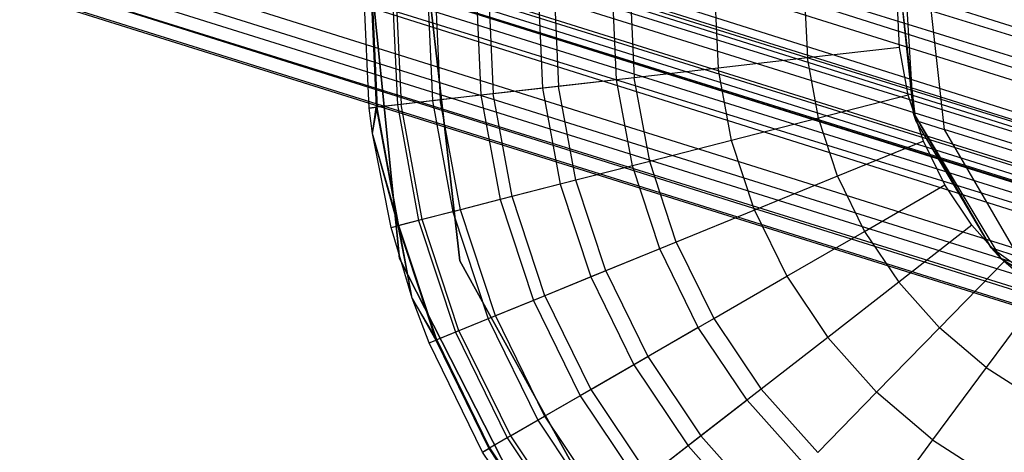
# Model space of a CAD drawing. Extents: x -38.3 to -0.1, y -39.1 to 0.
# Tile 157 of 256: x -31.266 to -30.721, y -16.208 to -15.969. Entities that reach past the tile are written whole.
import ezdxf

# ---------------------------------------------------------------- set-up
doc = ezdxf.new("R2010")
doc.units = 0
doc.header["$MEASUREMENT"] = 0
doc.layers.get('0').update_dxf_attribs({"color": 13, "linetype": 'CONTINUOUS'})

# ---------------------------------------------------------------- blocks, each defined once
blk = doc.blocks.new('ORTO_XII_A_STL')
at = {"color": 0}
for p, q in [((1.70275, 25.44966, 0.85302), (18.051, 20.28142, 0.87341)), ((1.70275, 25.44966, 0.85302), (18.051, 20.28142, 0.87341)), ((1.69853, 25.43617, 0.79568), (18.04098, 20.2494, 0.82481)), ((1.69853, 25.43617, 0.79568), (18.04098, 20.2494, 0.82481)), ((1.68921, 25.40643, 1.10021), (18.051, 20.28142, 1.10021)), ((1.68921, 25.40643, 1.10021), (18.051, 20.28142, 1.10021)), ((1.68921, 25.40643, 1.10021), (18.06944, 20.34026, 1.1236)), ((1.68921, 25.40643, 1.10021), (18.06944, 20.34026, 1.1236)), ((1.68921, 25.40643, 0.87341), (18.051, 20.28142, 0.87341)), ((1.68921, 25.40643, 0.87341), (18.051, 20.28142, 0.87341)), ((1.68921, 25.40643, 0.87341), (18.03793, 20.23968, 0.92277)), ((1.68921, 25.40643, 0.87341), (18.03793, 20.23968, 0.92277)), ((1.68526, 25.39383, 1.16111), (18.06731, 20.33347, 1.18223)), ((1.68526, 25.39383, 1.16111), (18.06731, 20.33347, 1.18223)), ((1.68526, 25.39383, 1.16111), (18.04098, 20.2494, 1.14882)), ((1.68526, 25.39383, 1.16111), (18.04098, 20.2494, 1.14882)), ((1.6853, 25.39393, 0.88367), (18.03793, 20.23968, 0.92277)), ((1.6853, 25.39393, 0.88367), (18.03793, 20.23968, 0.92277)), ((1.67871, 25.37291, 1.06509), (18.051, 20.28142, 1.10021)), ((1.67871, 25.37291, 1.06509), (18.051, 20.28142, 1.10021)), ((1.67918, 25.37441, 0.82481), (18.04098, 20.2494, 0.82481)), ((1.67918, 25.37441, 0.82481), (18.04098, 20.2494, 0.82481)), ((1.67918, 25.37441, 1.14882), (18.04098, 20.2494, 1.14882)), ((1.67918, 25.37441, 1.14882), (18.04098, 20.2494, 1.14882)), ((1.67614, 25.36469, 1.05085), (18.03793, 20.23968, 1.05085)), ((1.67614, 25.36469, 1.05085), (18.03793, 20.23968, 1.05085)), ((1.67614, 25.36469, 1.05085), (18.051, 20.28142, 1.10021)), ((1.67614, 25.36469, 1.05085), (18.051, 20.28142, 1.10021)), ((1.67614, 25.36469, 0.92277), (18.03793, 20.23968, 0.92277)), ((1.67614, 25.36469, 0.92277), (18.03793, 20.23968, 0.92277)), ((1.67614, 25.36469, 0.92277), (18.03321, 20.22462, 0.98681)), ((1.67614, 25.36469, 0.92277), (18.03321, 20.22462, 0.98681)), ((1.67359, 25.35656, 0.83947), (18.0223, 20.18978, 0.89533)), ((1.67359, 25.35656, 0.83947), (18.0223, 20.18978, 0.89533)), ((1.67359, 25.35656, 0.83947), (18.04098, 20.2494, 0.82481)), ((1.67359, 25.35656, 0.83947), (18.04098, 20.2494, 0.82481)), ((1.6741, 25.35818, 0.93795), (18.03321, 20.22462, 0.98681)), ((1.6741, 25.35818, 0.93795), (18.03321, 20.22462, 0.98681)), ((1.67172, 25.35059, 1.00342), (18.03793, 20.23968, 1.05085)), ((1.67172, 25.35059, 1.00342), (18.03793, 20.23968, 1.05085)), ((18.03321, 20.22462, 0.98681), (1.67142, 25.34963, 0.98681)), ((1.67142, 25.34963, 0.98681), (18.03793, 20.23968, 1.05085)), ((1.67142, 25.34963, 0.98681), (18.03793, 20.23968, 1.05085)), ((18.03321, 20.22462, 0.98681), (1.67142, 25.34963, 0.98681)), ((1.66418, 25.32653, 1.09863), (18.04098, 20.2494, 1.14882)), ((1.66418, 25.32653, 1.09863), (18.04098, 20.2494, 1.14882)), ((1.66418, 25.32653, 1.09863), (18.0223, 20.18978, 1.07829)), ((1.66418, 25.32653, 1.09863), (18.0223, 20.18978, 1.07829)), ((1.66051, 25.31479, 0.89533), (18.0223, 20.18978, 0.89533)), ((1.66051, 25.31479, 0.89533), (18.0223, 20.18978, 0.89533)), ((1.66051, 25.31479, 1.07829), (18.0223, 20.18978, 1.07829)), ((1.66051, 25.31479, 1.07829), (18.0223, 20.18978, 1.07829)), ((1.65759, 25.30548, 0.91701), (18.0223, 20.18978, 0.89533)), ((18.01556, 20.16826, 0.98681), (1.65759, 25.30548, 0.91701)), ((1.65759, 25.30548, 0.91701), (18.0223, 20.18978, 0.89533)), ((18.01556, 20.16826, 0.98681), (1.65759, 25.30548, 0.91701)), ((1.65377, 25.29327, 0.98681), (18.01556, 20.16826, 0.98681)), ((1.65377, 25.29327, 0.98681), (18.01556, 20.16826, 0.98681)), ((1.6542, 25.29464, 1.01054), (18.0223, 20.18978, 1.07829)), ((1.6542, 25.29464, 1.01054), (18.0223, 20.18978, 1.07829)), ((1.6542, 25.29464, 1.01054), (18.01556, 20.16826, 0.98681)), ((1.6542, 25.29464, 1.01054), (18.01556, 20.16826, 0.98681)), ((7.53354, 23.37091, 14.66398), (7.51518, 23.55083, 14.66398)), ((7.51518, 23.55083, 4.03405), (7.53354, 23.37091, 4.03405)), ((7.53354, 23.37091, 14.66398), (7.51518, 23.55083, 14.66398)), ((7.51518, 23.55083, 4.03405), (7.53354, 23.37091, 4.03405)), ((7.56687, 23.36964, 14.66398), (7.54657, 23.54822, 14.66398)), ((7.54657, 23.54822, 4.03405), (7.56687, 23.36964, 4.03405)), ((7.54657, 23.54822, 4.03405), (7.56687, 23.36964, 4.03405)), ((7.54657, 23.54822, 4.2309), (7.56687, 23.36964, 4.2309)), ((7.54657, 23.54822, 4.2309), (7.56687, 23.36964, 4.2309)), ((7.56687, 23.36964, 14.66398), (7.54657, 23.54822, 14.66398)), ((7.56687, 23.36964, 14.58524), (7.54657, 23.54822, 14.58524)), ((7.56687, 23.36964, 14.58524), (7.54657, 23.54822, 14.58524)), ((7.81203, 23.54574, 4.60048), (7.81758, 23.45168, 4.60048)), ((7.81203, 23.54574, 4.60048), (7.81758, 23.45168, 4.60048)), ((7.81905, 23.44716, 2.85689), (7.80963, 23.52846, 2.85689)), ((7.80963, 23.52846, 2.85689), (7.81758, 23.45168, 4.60048)), ((7.80963, 23.52846, 2.85689), (7.81758, 23.45168, 4.60048)), ((7.81905, 23.44716, 2.85689), (7.80963, 23.52846, 2.85689)), ((7.51666, 23.45407, 15.11261), (7.51361, 23.52117, 15.11261)), ((7.51666, 23.45407, 16.69154), (7.51361, 23.52117, 16.69154)), ((7.51666, 23.45407, 15.11261), (7.51361, 23.52117, 15.11261)), ((7.51666, 23.45407, 16.69154), (7.51361, 23.52117, 16.69154)), ((7.51755, 23.52108, 15.03336), (7.52058, 23.45452, 15.03336)), ((7.51755, 23.52108, 15.03336), (7.52058, 23.45452, 15.03336)), ((7.51809, 23.52107, 16.74281), (7.52112, 23.45458, 16.74281)), ((7.51809, 23.52107, 16.74281), (7.52112, 23.45458, 16.74281)), ((7.52932, 23.52081, 14.95488), (7.53228, 23.45586, 14.95488)), ((7.52932, 23.52081, 14.95488), (7.53228, 23.45586, 14.95488)), ((7.53141, 23.52076, 16.79252), (7.53436, 23.45609, 16.79252)), ((7.53141, 23.52076, 16.79252), (7.53436, 23.45609, 16.79252)), ((7.54882, 23.52037, 14.87795), (7.55166, 23.45807, 14.87795)), ((7.54882, 23.52037, 14.87795), (7.55166, 23.45807, 14.87795)), ((7.55316, 23.52027, 16.83917), (7.55597, 23.45856, 16.83917)), ((7.55316, 23.52027, 16.83917), (7.55597, 23.45856, 16.83917)), ((7.82577, 23.52341, 2.642), (7.83479, 23.44222, 2.64721)), ((7.82577, 23.52341, 2.642), (7.83479, 23.44222, 2.64721)), ((7.57585, 23.51975, 14.80334), (7.57852, 23.46114, 14.80334)), ((7.57585, 23.51975, 14.80334), (7.57852, 23.46114, 14.80334)), ((7.58267, 23.5196, 16.88133), (7.5853, 23.46192, 16.88133)), ((7.58267, 23.5196, 16.88133), (7.5853, 23.46192, 16.88133)), ((7.61015, 23.51897, 14.73178), (7.6126, 23.46504, 14.73178)), ((7.61015, 23.51897, 14.73178), (7.6126, 23.46504, 14.73178)), ((7.61906, 23.51877, 16.91773), (7.62146, 23.46605, 16.91773)), ((7.61906, 23.51877, 16.91773), (7.62146, 23.46605, 16.91773)), ((7.65357, 23.46972, 14.66398), (7.65137, 23.51803, 14.66398)), ((7.65357, 23.46972, 14.66398), (7.65137, 23.51803, 14.66398)), ((7.66121, 23.51781, 16.94725), (7.66335, 23.47084, 16.94725)), ((7.66121, 23.51781, 16.94725), (7.66335, 23.47084, 16.94725)), ((7.70784, 23.51675, 16.969), (7.70969, 23.47614, 16.969)), ((7.70784, 23.51675, 16.969), (7.70969, 23.47614, 16.969)), ((7.75755, 23.51562, 16.98232), (7.75909, 23.48178, 16.98232)), ((7.75755, 23.51562, 16.98232), (7.75909, 23.48178, 16.98232)), ((7.81003, 23.48761, 16.98681), (7.80881, 23.51445, 16.98681)), ((7.81003, 23.48761, 16.98681), (7.80881, 23.51445, 16.98681)), ((7.81003, 23.48761, 16.98681), (7.75909, 23.48178, 16.98232)), ((7.81003, 23.48761, 16.98681), (7.75909, 23.48178, 16.98232)), ((7.8149, 23.46119, 16.98681), (7.81003, 23.48761, 16.98681)), ((7.8149, 23.46119, 16.98681), (7.81003, 23.48761, 16.98681)), ((7.75909, 23.48178, 16.98232), (7.70969, 23.47614, 16.969)), ((7.75909, 23.48178, 16.98232), (7.70969, 23.47614, 16.969)), ((7.76522, 23.44848, 16.98232), (7.75909, 23.48178, 16.98232)), ((7.76522, 23.44848, 16.98232), (7.75909, 23.48178, 16.98232)), ((7.66335, 23.47084, 16.94725), (7.62146, 23.46605, 16.91773)), ((7.66335, 23.47084, 16.94725), (7.62146, 23.46605, 16.91773)), ((7.70969, 23.47614, 16.969), (7.66335, 23.47084, 16.94725)), ((7.70969, 23.47614, 16.969), (7.66335, 23.47084, 16.94725)), ((7.67186, 23.4246, 16.94725), (7.66335, 23.47084, 16.94725)), ((7.67186, 23.4246, 16.94725), (7.66335, 23.47084, 16.94725)), ((7.71706, 23.43616, 16.969), (7.70969, 23.47614, 16.969)), ((7.71706, 23.43616, 16.969), (7.70969, 23.47614, 16.969)), ((7.62146, 23.46605, 16.91773), (7.5853, 23.46192, 16.88133)), ((7.62146, 23.46605, 16.91773), (7.5853, 23.46192, 16.88133)), ((7.65357, 23.46972, 14.66398), (7.6126, 23.46504, 14.73178)), ((7.65357, 23.46972, 14.66398), (7.6126, 23.46504, 14.73178)), ((7.63102, 23.41415, 16.91773), (7.62146, 23.46605, 16.91773)), ((7.63102, 23.41415, 16.91773), (7.62146, 23.46605, 16.91773)), ((7.66233, 23.42216, 14.66398), (7.65357, 23.46972, 14.66398)), ((7.66233, 23.42216, 14.66398), (7.65357, 23.46972, 14.66398)), ((7.57852, 23.46114, 14.80334), (7.55166, 23.45807, 14.87795)), ((7.57852, 23.46114, 14.80334), (7.55166, 23.45807, 14.87795)), ((7.5853, 23.46192, 16.88133), (7.55597, 23.45856, 16.83917)), ((7.5853, 23.46192, 16.88133), (7.55597, 23.45856, 16.83917)), ((7.6126, 23.46504, 14.73178), (7.57852, 23.46114, 14.80334)), ((7.6126, 23.46504, 14.73178), (7.57852, 23.46114, 14.80334)), ((7.57852, 23.46114, 14.80334), (7.58915, 23.40344, 14.80334)), ((7.57852, 23.46114, 14.80334), (7.58915, 23.40344, 14.80334)), ((7.59576, 23.40513, 16.88133), (7.5853, 23.46192, 16.88133)), ((7.59576, 23.40513, 16.88133), (7.5853, 23.46192, 16.88133)), ((7.6126, 23.46504, 14.73178), (7.62238, 23.41194, 14.73178)), ((7.6126, 23.46504, 14.73178), (7.62238, 23.41194, 14.73178)), ((7.8149, 23.46119, 16.98681), (7.76522, 23.44848, 16.98232)), ((7.8149, 23.46119, 16.98681), (7.76522, 23.44848, 16.98232)), ((7.82331, 23.43567, 16.98681), (7.8149, 23.46119, 16.98681)), ((7.82331, 23.43567, 16.98681), (7.8149, 23.46119, 16.98681)), ((7.52112, 23.45458, 16.74281), (7.51666, 23.45407, 16.69154)), ((7.52112, 23.45458, 16.74281), (7.51666, 23.45407, 16.69154)), ((7.51666, 23.45407, 15.11261), (7.52058, 23.45452, 15.03336)), ((7.51666, 23.45407, 15.11261), (7.52058, 23.45452, 15.03336)), ((7.51849, 23.43993, 16.69154), (7.52112, 23.45458, 16.74281)), ((7.51849, 23.43993, 16.69154), (7.52112, 23.45458, 16.74281)), ((7.51849, 23.43993, 15.11261), (7.52058, 23.45452, 15.03336)), ((7.51849, 23.43993, 15.11261), (7.52058, 23.45452, 15.03336)), ((7.53228, 23.45586, 14.95488), (7.52058, 23.45452, 15.03336)), ((7.53228, 23.45586, 14.95488), (7.52058, 23.45452, 15.03336)), ((7.52058, 23.45452, 15.03336), (7.53265, 23.38899, 15.03336)), ((7.52058, 23.45452, 15.03336), (7.53265, 23.38899, 15.03336)), ((7.53436, 23.45609, 16.79252), (7.52112, 23.45458, 16.74281)), ((7.53436, 23.45609, 16.79252), (7.52112, 23.45458, 16.74281)), ((7.53318, 23.38913, 16.74281), (7.52112, 23.45458, 16.74281)), ((7.53318, 23.38913, 16.74281), (7.52112, 23.45458, 16.74281)), ((7.55166, 23.45807, 14.87795), (7.53228, 23.45586, 14.95488)), ((7.55166, 23.45807, 14.87795), (7.53228, 23.45586, 14.95488)), ((7.53228, 23.45586, 14.95488), (7.54406, 23.39191, 14.95488)), ((7.53228, 23.45586, 14.95488), (7.54406, 23.39191, 14.95488)), ((7.55597, 23.45856, 16.83917), (7.53436, 23.45609, 16.79252)), ((7.55597, 23.45856, 16.83917), (7.53436, 23.45609, 16.79252)), ((7.54608, 23.39243, 16.79252), (7.53436, 23.45609, 16.79252)), ((7.54608, 23.39243, 16.79252), (7.53436, 23.45609, 16.79252)), ((7.55166, 23.45807, 14.87795), (7.56296, 23.39674, 14.87795)), ((7.55166, 23.45807, 14.87795), (7.56296, 23.39674, 14.87795)), ((7.56716, 23.39782, 16.83917), (7.55597, 23.45856, 16.83917)), ((7.56716, 23.39782, 16.83917), (7.55597, 23.45856, 16.83917)), ((7.51849, 23.43993, 15.11261), (7.51666, 23.45407, 15.11261)), ((7.51849, 23.43993, 16.69154), (7.51666, 23.45407, 16.69154)), ((7.51666, 23.45407, 16.69154), (7.51666, 23.45407, 15.11261)), ((7.51849, 23.43993, 15.11261), (7.51666, 23.45407, 15.11261)), ((7.51666, 23.45407, 16.69154), (7.51666, 23.45407, 15.11261)), ((7.51849, 23.43993, 16.69154), (7.51666, 23.45407, 16.69154)), ((7.81758, 23.45168, 4.60048), (7.86621, 23.37098, 4.60048)), ((7.81758, 23.45168, 4.60048), (7.86072, 23.3767, 2.85689)), ((7.81758, 23.45168, 4.60048), (7.86621, 23.37098, 4.60048)), ((7.81905, 23.44716, 2.85689), (7.81758, 23.45168, 4.60048)), ((7.81905, 23.44716, 2.85689), (7.81758, 23.45168, 4.60048)), ((7.81758, 23.45168, 4.60048), (7.86072, 23.3767, 2.85689)), ((7.76522, 23.44848, 16.98232), (7.71706, 23.43616, 16.969)), ((7.76522, 23.44848, 16.98232), (7.71706, 23.43616, 16.969)), ((7.77583, 23.41632, 16.98232), (7.76522, 23.44848, 16.98232)), ((7.77583, 23.41632, 16.98232), (7.76522, 23.44848, 16.98232)), ((7.86072, 23.3767, 2.85689), (7.81905, 23.44716, 2.85689)), ((7.81905, 23.44716, 2.85689), (7.83479, 23.44222, 2.64721)), ((7.81905, 23.44716, 2.85689), (7.83479, 23.44222, 2.64721)), ((7.86072, 23.3767, 2.85689), (7.81905, 23.44716, 2.85689)), ((7.53265, 23.38899, 15.03336), (7.51849, 23.43993, 15.11261)), ((7.52883, 23.38801, 15.11261), (7.51849, 23.43993, 15.11261)), ((7.53265, 23.38899, 15.03336), (7.51849, 23.43993, 15.11261)), ((7.52883, 23.38801, 16.69154), (7.51849, 23.43993, 16.69154)), ((7.51849, 23.43993, 16.69154), (7.51849, 23.43993, 15.11261)), ((7.52883, 23.38801, 15.11261), (7.51849, 23.43993, 15.11261)), ((7.51849, 23.43993, 16.69154), (7.51849, 23.43993, 15.11261)), ((7.52883, 23.38801, 16.69154), (7.51849, 23.43993, 16.69154)), ((7.53318, 23.38913, 16.74281), (7.51849, 23.43993, 16.69154)), ((7.53318, 23.38913, 16.74281), (7.51849, 23.43993, 16.69154)), ((7.83479, 23.44222, 2.64721), (7.87576, 23.372, 2.65673)), ((7.88165, 23.42754, 2.4427), (7.83479, 23.44222, 2.64721)), ((7.88165, 23.42754, 2.4427), (7.83479, 23.44222, 2.64721)), ((7.83479, 23.44222, 2.64721), (7.87576, 23.372, 2.65673)), ((7.71706, 23.43616, 16.969), (7.67186, 23.4246, 16.94725)), ((7.71706, 23.43616, 16.969), (7.67186, 23.4246, 16.94725)), ((7.72979, 23.39756, 16.969), (7.71706, 23.43616, 16.969)), ((7.72979, 23.39756, 16.969), (7.71706, 23.43616, 16.969)), ((7.82331, 23.43567, 16.98681), (7.77583, 23.41632, 16.98232)), ((7.82331, 23.43567, 16.98681), (7.77583, 23.41632, 16.98232)), ((7.83513, 23.41154, 16.98681), (7.82331, 23.43567, 16.98681)), ((7.83513, 23.41154, 16.98681), (7.82331, 23.43567, 16.98681)), ((7.66233, 23.42216, 14.66398), (7.62238, 23.41194, 14.73178)), ((7.66233, 23.42216, 14.66398), (7.62238, 23.41194, 14.73178)), ((7.67186, 23.4246, 16.94725), (7.63102, 23.41415, 16.91773)), ((7.67186, 23.4246, 16.94725), (7.63102, 23.41415, 16.91773)), ((7.67748, 23.37624, 14.66398), (7.66233, 23.42216, 14.66398)), ((7.67748, 23.37624, 14.66398), (7.66233, 23.42216, 14.66398)), ((7.6866, 23.37995, 16.94725), (7.67186, 23.4246, 16.94725)), ((7.6866, 23.37995, 16.94725), (7.67186, 23.4246, 16.94725)), ((7.77583, 23.41632, 16.98232), (7.72979, 23.39756, 16.969)), ((7.77583, 23.41632, 16.98232), (7.72979, 23.39756, 16.969)), ((7.77583, 23.41632, 16.98232), (7.79072, 23.3859, 16.98232)), ((7.77583, 23.41632, 16.98232), (7.79072, 23.3859, 16.98232)), ((7.62238, 23.41194, 14.73178), (7.58915, 23.40344, 14.80334)), ((7.62238, 23.41194, 14.73178), (7.58915, 23.40344, 14.80334)), ((7.63102, 23.41415, 16.91773), (7.59576, 23.40513, 16.88133)), ((7.63102, 23.41415, 16.91773), (7.59576, 23.40513, 16.88133)), ((7.62238, 23.41194, 14.73178), (7.6393, 23.36068, 14.73178)), ((7.62238, 23.41194, 14.73178), (7.6393, 23.36068, 14.73178)), ((7.64755, 23.36404, 16.91773), (7.63102, 23.41415, 16.91773)), ((7.64755, 23.36404, 16.91773), (7.63102, 23.41415, 16.91773)), ((7.79072, 23.3859, 16.98232), (7.83513, 23.41154, 16.98681)), ((7.79072, 23.3859, 16.98232), (7.83513, 23.41154, 16.98681)), ((7.85012, 23.38924, 16.98681), (7.83513, 23.41154, 16.98681)), ((7.85012, 23.38924, 16.98681), (7.83513, 23.41154, 16.98681)), ((7.58915, 23.40344, 14.80334), (7.56296, 23.39674, 14.87795)), ((7.58915, 23.40344, 14.80334), (7.56296, 23.39674, 14.87795)), ((7.59576, 23.40513, 16.88133), (7.56716, 23.39782, 16.83917)), ((7.59576, 23.40513, 16.88133), (7.56716, 23.39782, 16.83917)), ((7.58915, 23.40344, 14.80334), (7.60753, 23.34773, 14.80334)), ((7.58915, 23.40344, 14.80334), (7.60753, 23.34773, 14.80334)), ((7.61385, 23.3503, 16.88133), (7.59576, 23.40513, 16.88133)), ((7.61385, 23.3503, 16.88133), (7.59576, 23.40513, 16.88133)), ((7.56296, 23.39674, 14.87795), (7.54406, 23.39191, 14.95488)), ((7.56296, 23.39674, 14.87795), (7.54406, 23.39191, 14.95488)), ((7.56716, 23.39782, 16.83917), (7.54608, 23.39243, 16.79252)), ((7.56716, 23.39782, 16.83917), (7.54608, 23.39243, 16.79252)), ((7.56296, 23.39674, 14.87795), (7.5825, 23.33752, 14.87795)), ((7.56296, 23.39674, 14.87795), (7.5825, 23.33752, 14.87795)), ((7.58651, 23.33916, 16.83917), (7.56716, 23.39782, 16.83917)), ((7.58651, 23.33916, 16.83917), (7.56716, 23.39782, 16.83917)), ((7.72979, 23.39756, 16.969), (7.6866, 23.37995, 16.94725)), ((7.72979, 23.39756, 16.969), (7.6866, 23.37995, 16.94725)), ((7.72979, 23.39756, 16.969), (7.74767, 23.36105, 16.969)), ((7.72979, 23.39756, 16.969), (7.74767, 23.36105, 16.969)), ((7.52883, 23.38801, 16.69154), (7.53318, 23.38913, 16.74281)), ((7.52883, 23.38801, 16.69154), (7.53318, 23.38913, 16.74281)), ((7.54406, 23.39191, 14.95488), (7.53265, 23.38899, 15.03336)), ((7.54406, 23.39191, 14.95488), (7.53265, 23.38899, 15.03336)), ((7.54608, 23.39243, 16.79252), (7.53318, 23.38913, 16.74281)), ((7.54608, 23.39243, 16.79252), (7.53318, 23.38913, 16.74281)), ((7.54055, 23.34901, 16.69154), (7.53318, 23.38913, 16.74281)), ((7.54055, 23.34901, 16.69154), (7.53318, 23.38913, 16.74281)), ((7.55403, 23.32592, 16.74281), (7.53318, 23.38913, 16.74281)), ((7.55403, 23.32592, 16.74281), (7.53318, 23.38913, 16.74281)), ((7.54406, 23.39191, 14.95488), (7.56443, 23.33016, 14.95488)), ((7.54406, 23.39191, 14.95488), (7.56443, 23.33016, 14.95488)), ((7.56637, 23.33095, 16.79252), (7.54608, 23.39243, 16.79252)), ((7.56637, 23.33095, 16.79252), (7.54608, 23.39243, 16.79252)), ((7.85012, 23.38924, 16.98681), (7.80962, 23.3578, 16.98232)), ((7.85012, 23.38924, 16.98681), (7.80962, 23.3578, 16.98232)), ((7.86801, 23.3692, 16.98681), (7.85012, 23.38924, 16.98681)), ((7.86801, 23.3692, 16.98681), (7.85012, 23.38924, 16.98681)), ((7.52883, 23.38801, 15.11261), (7.53265, 23.38899, 15.03336)), ((7.52883, 23.38801, 15.11261), (7.53265, 23.38899, 15.03336)), ((7.54055, 23.34901, 15.11261), (7.52883, 23.38801, 15.11261)), ((7.54055, 23.34901, 16.69154), (7.52883, 23.38801, 16.69154)), ((7.52883, 23.38801, 16.69154), (7.52883, 23.38801, 15.11261)), ((7.54055, 23.34901, 15.11261), (7.52883, 23.38801, 15.11261)), ((7.52883, 23.38801, 16.69154), (7.52883, 23.38801, 15.11261)), ((7.54055, 23.34901, 16.69154), (7.52883, 23.38801, 16.69154)), ((7.54055, 23.34901, 15.11261), (7.53265, 23.38899, 15.03336)), ((7.53265, 23.38899, 15.03336), (7.55352, 23.32572, 15.03336)), ((7.54055, 23.34901, 15.11261), (7.53265, 23.38899, 15.03336)), ((7.53265, 23.38899, 15.03336), (7.55352, 23.32572, 15.03336)), ((7.74767, 23.36105, 16.969), (7.79072, 23.3859, 16.98232)), ((7.74767, 23.36105, 16.969), (7.79072, 23.3859, 16.98232)), ((7.79072, 23.3859, 16.98232), (7.80962, 23.3578, 16.98232)), ((7.79072, 23.3859, 16.98232), (7.80962, 23.3578, 16.98232)), ((7.6866, 23.37995, 16.94725), (7.64755, 23.36404, 16.91773)), ((7.6866, 23.37995, 16.94725), (7.64755, 23.36404, 16.91773)), ((7.6866, 23.37995, 16.94725), (7.70727, 23.33772, 16.94725)), ((7.6866, 23.37995, 16.94725), (7.70727, 23.33772, 16.94725)), ((7.67748, 23.37624, 14.66398), (7.6393, 23.36068, 14.73178)), ((7.67748, 23.37624, 14.66398), (7.6393, 23.36068, 14.73178)), ((7.69875, 23.3328, 14.66398), (7.67748, 23.37624, 14.66398)), ((7.69875, 23.3328, 14.66398), (7.67748, 23.37624, 14.66398)), ((7.92745, 23.32929, 2.85689), (7.86072, 23.3767, 2.85689)), ((7.86072, 23.3767, 2.85689), (7.87576, 23.372, 2.65673)), ((7.86072, 23.3767, 2.85689), (7.87576, 23.372, 2.65673)), ((7.86072, 23.3767, 2.85689), (7.86621, 23.37098, 4.60048)), ((7.86072, 23.3767, 2.85689), (7.86621, 23.37098, 4.60048)), ((7.92745, 23.32929, 2.85689), (7.86072, 23.3767, 2.85689)), ((7.61565, 23.20977, 14.66398), (7.53354, 23.37091, 14.66398)), ((7.53354, 23.37091, 14.66398), (7.53354, 23.37091, 4.03405)), ((7.53354, 23.37091, 4.03405), (7.61565, 23.20977, 4.03405)), ((7.53354, 23.37091, 14.66398), (7.53354, 23.37091, 4.03405)), ((7.61565, 23.20977, 14.66398), (7.53354, 23.37091, 14.66398)), ((7.53354, 23.37091, 4.03405), (7.61565, 23.20977, 4.03405)), ((7.65397, 23.21242, 14.66398), (7.56687, 23.36964, 14.66398)), ((7.56687, 23.36964, 4.03405), (7.65397, 23.21242, 4.03405)), ((7.56687, 23.36964, 4.03405), (7.65397, 23.21242, 4.03405)), ((7.56687, 23.36964, 4.03405), (7.56687, 23.36964, 4.2309)), ((7.56687, 23.36964, 4.2309), (7.65397, 23.21242, 4.2309)), ((7.56687, 23.36964, 4.03405), (7.56687, 23.36964, 4.2309)), ((7.56687, 23.36964, 4.2309), (7.65397, 23.21242, 4.2309)), ((7.56687, 23.36964, 14.66398), (7.56687, 23.36964, 14.58524)), ((7.56687, 23.36964, 14.66398), (7.56687, 23.36964, 14.58524)), ((7.65397, 23.21242, 14.66398), (7.56687, 23.36964, 14.66398)), ((7.65397, 23.21242, 14.58524), (7.56687, 23.36964, 14.58524)), ((7.65397, 23.21242, 14.58524), (7.56687, 23.36964, 14.58524)), ((7.86801, 23.3692, 16.98681), (7.83216, 23.33253, 16.98232)), ((7.86801, 23.3692, 16.98681), (7.83216, 23.33253, 16.98232)), ((7.86621, 23.37098, 4.60048), (7.94677, 23.32212, 4.60048)), ((7.92745, 23.32929, 2.85689), (7.86621, 23.37098, 4.60048)), ((7.92745, 23.32929, 2.85689), (7.86621, 23.37098, 4.60048)), ((7.86621, 23.37098, 4.60048), (7.94677, 23.32212, 4.60048)), ((7.88845, 23.35177, 16.98681), (7.86801, 23.3692, 16.98681)), ((7.88845, 23.35177, 16.98681), (7.86801, 23.3692, 16.98681)), ((7.64755, 23.36404, 16.91773), (7.61385, 23.3503, 16.88133)), ((7.64755, 23.36404, 16.91773), (7.61385, 23.3503, 16.88133)), ((7.64755, 23.36404, 16.91773), (7.67076, 23.31664, 16.91773)), ((7.64755, 23.36404, 16.91773), (7.67076, 23.31664, 16.91773)), ((7.6393, 23.36068, 14.73178), (7.60753, 23.34773, 14.80334)), ((7.6393, 23.36068, 14.73178), (7.60753, 23.34773, 14.80334)), ((7.6393, 23.36068, 14.73178), (7.66304, 23.31219, 14.73178)), ((7.6393, 23.36068, 14.73178), (7.66304, 23.31219, 14.73178)), ((7.70727, 23.33772, 16.94725), (7.74767, 23.36105, 16.969)), ((7.70727, 23.33772, 16.94725), (7.74767, 23.36105, 16.969)), ((7.74767, 23.36105, 16.969), (7.77035, 23.32731, 16.969)), ((7.74767, 23.36105, 16.969), (7.77035, 23.32731, 16.969)), ((7.80962, 23.3578, 16.98232), (7.77035, 23.32731, 16.969)), ((7.80962, 23.3578, 16.98232), (7.77035, 23.32731, 16.969)), ((7.83216, 23.33253, 16.98232), (7.80962, 23.3578, 16.98232)), ((7.83216, 23.33253, 16.98232), (7.80962, 23.3578, 16.98232)), ((7.88845, 23.35177, 16.98681), (7.85794, 23.31057, 16.98232)), ((7.88845, 23.35177, 16.98681), (7.85794, 23.31057, 16.98232)), ((7.54988, 23.32423, 15.11261), (7.54055, 23.34901, 15.11261)), ((7.54055, 23.34901, 15.11261), (7.55352, 23.32572, 15.03336)), ((7.54055, 23.34901, 15.11261), (7.55352, 23.32572, 15.03336)), ((7.54988, 23.32423, 16.69154), (7.54055, 23.34901, 16.69154)), ((7.54055, 23.34901, 16.69154), (7.54055, 23.34901, 15.11261)), ((7.54988, 23.32423, 15.11261), (7.54055, 23.34901, 15.11261)), ((7.54055, 23.34901, 16.69154), (7.54055, 23.34901, 15.11261)), ((7.54988, 23.32423, 16.69154), (7.54055, 23.34901, 16.69154)), ((7.55403, 23.32592, 16.74281), (7.54055, 23.34901, 16.69154)), ((7.55403, 23.32592, 16.74281), (7.54055, 23.34901, 16.69154)), ((7.60753, 23.34773, 14.80334), (7.5825, 23.33752, 14.87795)), ((7.60753, 23.34773, 14.80334), (7.5825, 23.33752, 14.87795)), ((7.61385, 23.3503, 16.88133), (7.58651, 23.33916, 16.83917)), ((7.61385, 23.3503, 16.88133), (7.58651, 23.33916, 16.83917)), ((7.60753, 23.34773, 14.80334), (7.63333, 23.29504, 14.80334)), ((7.60753, 23.34773, 14.80334), (7.63333, 23.29504, 14.80334)), ((7.61385, 23.3503, 16.88133), (7.63924, 23.29845, 16.88133)), ((7.61385, 23.3503, 16.88133), (7.63924, 23.29845, 16.88133)), ((7.5825, 23.33752, 14.87795), (7.56443, 23.33016, 14.95488)), ((7.5825, 23.33752, 14.87795), (7.56443, 23.33016, 14.95488)), ((7.58651, 23.33916, 16.83917), (7.56637, 23.33095, 16.79252)), ((7.58651, 23.33916, 16.83917), (7.56637, 23.33095, 16.79252)), ((7.5825, 23.33752, 14.87795), (7.60992, 23.28152, 14.87795)), ((7.5825, 23.33752, 14.87795), (7.60992, 23.28152, 14.87795)), ((7.58651, 23.33916, 16.83917), (7.61367, 23.28368, 16.83917)), ((7.58651, 23.33916, 16.83917), (7.61367, 23.28368, 16.83917)), ((7.67076, 23.31664, 16.91773), (7.70727, 23.33772, 16.94725)), ((7.67076, 23.31664, 16.91773), (7.70727, 23.33772, 16.94725)), ((7.70727, 23.33772, 16.94725), (7.7335, 23.2987, 16.94725)), ((7.70727, 23.33772, 16.94725), (7.7335, 23.2987, 16.94725)), ((7.56443, 23.33016, 14.95488), (7.55352, 23.32572, 15.03336)), ((7.56443, 23.33016, 14.95488), (7.55352, 23.32572, 15.03336)), ((7.56637, 23.33095, 16.79252), (7.55403, 23.32592, 16.74281)), ((7.56637, 23.33095, 16.79252), (7.55403, 23.32592, 16.74281)), ((7.56443, 23.33016, 14.95488), (7.59303, 23.27176, 14.95488)), ((7.56443, 23.33016, 14.95488), (7.59303, 23.27176, 14.95488)), ((7.56637, 23.33095, 16.79252), (7.59483, 23.27281, 16.79252)), ((7.56637, 23.33095, 16.79252), (7.59483, 23.27281, 16.79252)), ((7.69875, 23.3328, 14.66398), (7.66304, 23.31219, 14.73178)), ((7.69875, 23.3328, 14.66398), (7.66304, 23.31219, 14.73178)), ((7.72573, 23.29267, 14.66398), (7.69875, 23.3328, 14.66398)), ((7.72573, 23.29267, 14.66398), (7.69875, 23.3328, 14.66398)), ((7.83216, 23.33253, 16.98232), (7.79741, 23.29698, 16.969)), ((7.83216, 23.33253, 16.98232), (7.79741, 23.29698, 16.969)), ((7.85794, 23.31057, 16.98232), (7.83216, 23.33253, 16.98232)), ((7.85794, 23.31057, 16.98232), (7.83216, 23.33253, 16.98232)), ((7.54988, 23.32423, 16.69154), (7.55403, 23.32592, 16.74281)), ((7.54988, 23.32423, 16.69154), (7.55403, 23.32592, 16.74281)), ((7.54988, 23.32423, 15.11261), (7.55352, 23.32572, 15.03336)), ((7.54988, 23.32423, 15.11261), (7.55352, 23.32572, 15.03336)), ((7.57941, 23.2639, 15.11261), (7.54988, 23.32423, 15.11261)), ((7.57941, 23.2639, 16.69154), (7.54988, 23.32423, 16.69154)), ((7.54988, 23.32423, 16.69154), (7.54988, 23.32423, 15.11261)), ((7.57941, 23.2639, 15.11261), (7.54988, 23.32423, 15.11261)), ((7.54988, 23.32423, 16.69154), (7.54988, 23.32423, 15.11261)), ((7.57941, 23.2639, 16.69154), (7.54988, 23.32423, 16.69154)), ((7.55352, 23.32572, 15.03336), (7.58282, 23.26587, 15.03336)), ((7.55352, 23.32572, 15.03336), (7.58282, 23.26587, 15.03336)), ((7.55403, 23.32592, 16.74281), (7.5833, 23.26615, 16.74281)), ((7.55403, 23.32592, 16.74281), (7.5833, 23.26615, 16.74281)), ((7.77035, 23.32731, 16.969), (7.7335, 23.2987, 16.94725)), ((7.77035, 23.32731, 16.969), (7.7335, 23.2987, 16.94725)), ((7.79741, 23.29698, 16.969), (7.77035, 23.32731, 16.969)), ((7.79741, 23.29698, 16.969), (7.77035, 23.32731, 16.969)), ((7.63924, 23.29845, 16.88133), (7.67076, 23.31664, 16.91773)), ((7.63924, 23.29845, 16.88133), (7.67076, 23.31664, 16.91773)), ((7.67076, 23.31664, 16.91773), (7.7002, 23.27285, 16.91773)), ((7.67076, 23.31664, 16.91773), (7.7002, 23.27285, 16.91773)), ((7.66304, 23.31219, 14.73178), (7.63333, 23.29504, 14.80334)), ((7.66304, 23.31219, 14.73178), (7.63333, 23.29504, 14.80334)), ((7.66304, 23.31219, 14.73178), (7.69316, 23.26738, 14.73178)), ((7.66304, 23.31219, 14.73178), (7.69316, 23.26738, 14.73178)), ((7.85794, 23.31057, 16.98232), (7.82835, 23.27061, 16.969)), ((7.85794, 23.31057, 16.98232), (7.82835, 23.27061, 16.969)), ((7.85794, 23.31057, 16.98232), (7.88647, 23.29232, 16.98232)), ((7.85794, 23.31057, 16.98232), (7.88647, 23.29232, 16.98232)), ((7.61367, 23.28368, 16.83917), (7.63924, 23.29845, 16.88133)), ((7.61367, 23.28368, 16.83917), (7.63924, 23.29845, 16.88133)), ((7.63924, 23.29845, 16.88133), (7.67145, 23.25053, 16.88133)), ((7.63924, 23.29845, 16.88133), (7.67145, 23.25053, 16.88133)), ((7.7335, 23.2987, 16.94725), (7.7002, 23.27285, 16.91773)), ((7.7335, 23.2987, 16.94725), (7.7002, 23.27285, 16.91773)), ((7.7648, 23.26362, 16.94725), (7.7335, 23.2987, 16.94725)), ((7.7648, 23.26362, 16.94725), (7.7335, 23.2987, 16.94725)), ((7.79741, 23.29698, 16.969), (7.7648, 23.26362, 16.94725)), ((7.79741, 23.29698, 16.969), (7.7648, 23.26362, 16.94725)), ((7.82835, 23.27061, 16.969), (7.79741, 23.29698, 16.969)), ((7.82835, 23.27061, 16.969), (7.79741, 23.29698, 16.969)), ((7.63333, 23.29504, 14.80334), (7.60992, 23.28152, 14.87795)), ((7.63333, 23.29504, 14.80334), (7.60992, 23.28152, 14.87795)), ((7.63333, 23.29504, 14.80334), (7.66607, 23.24634, 14.80334)), ((7.63333, 23.29504, 14.80334), (7.66607, 23.24634, 14.80334)), ((7.72573, 23.29267, 14.66398), (7.69316, 23.26738, 14.73178)), ((7.72573, 23.29267, 14.66398), (7.69316, 23.26738, 14.73178)), ((7.75792, 23.25658, 14.66398), (7.72573, 23.29267, 14.66398)), ((7.75792, 23.25658, 14.66398), (7.72573, 23.29267, 14.66398)), ((7.60992, 23.28152, 14.87795), (7.59303, 23.27176, 14.95488)), ((7.60992, 23.28152, 14.87795), (7.59303, 23.27176, 14.95488)), ((7.59483, 23.27281, 16.79252), (7.61367, 23.28368, 16.83917)), ((7.59483, 23.27281, 16.79252), (7.61367, 23.28368, 16.83917)), ((7.60992, 23.28152, 14.87795), (7.64471, 23.22976, 14.87795)), ((7.60992, 23.28152, 14.87795), (7.64471, 23.22976, 14.87795)), ((7.61367, 23.28368, 16.83917), (7.64813, 23.23242, 16.83917)), ((7.61367, 23.28368, 16.83917), (7.64813, 23.23242, 16.83917)), ((7.59303, 23.27176, 14.95488), (7.58282, 23.26587, 15.03336)), ((7.59303, 23.27176, 14.95488), (7.58282, 23.26587, 15.03336)), ((7.5833, 23.26615, 16.74281), (7.59483, 23.27281, 16.79252)), ((7.5833, 23.26615, 16.74281), (7.59483, 23.27281, 16.79252)), ((7.59303, 23.27176, 14.95488), (7.6293, 23.2178, 14.95488)), ((7.59303, 23.27176, 14.95488), (7.6293, 23.2178, 14.95488)), ((7.59483, 23.27281, 16.79252), (7.63095, 23.21908, 16.79252)), ((7.59483, 23.27281, 16.79252), (7.63095, 23.21908, 16.79252)), ((7.7002, 23.27285, 16.91773), (7.67145, 23.25053, 16.88133)), ((7.7002, 23.27285, 16.91773), (7.67145, 23.25053, 16.88133)), ((7.73533, 23.23347, 16.91773), (7.7002, 23.27285, 16.91773)), ((7.73533, 23.23347, 16.91773), (7.7002, 23.27285, 16.91773)), ((7.82835, 23.27061, 16.969), (7.80059, 23.23313, 16.94725)), ((7.82835, 23.27061, 16.969), (7.80059, 23.23313, 16.94725)), ((7.82835, 23.27061, 16.969), (7.8626, 23.24871, 16.969)), ((7.82835, 23.27061, 16.969), (7.8626, 23.24871, 16.969)), ((7.57941, 23.2639, 16.69154), (7.5833, 23.26615, 16.74281)), ((7.57941, 23.2639, 16.69154), (7.5833, 23.26615, 16.74281)), ((7.57941, 23.2639, 15.11261), (7.58282, 23.26587, 15.03336)), ((7.57941, 23.2639, 15.11261), (7.58282, 23.26587, 15.03336)), ((7.61689, 23.20816, 15.11261), (7.57941, 23.2639, 15.11261)), ((7.61689, 23.20816, 16.69154), (7.57941, 23.2639, 16.69154)), ((7.57941, 23.2639, 16.69154), (7.57941, 23.2639, 15.11261)), ((7.61689, 23.20816, 15.11261), (7.57941, 23.2639, 15.11261)), ((7.57941, 23.2639, 16.69154), (7.57941, 23.2639, 15.11261)), ((7.61689, 23.20816, 16.69154), (7.57941, 23.2639, 16.69154)), ((7.58282, 23.26587, 15.03336), (7.62, 23.21058, 15.03336)), ((7.58282, 23.26587, 15.03336), (7.62, 23.21058, 15.03336)), ((7.5833, 23.26615, 16.74281), (7.62043, 23.21091, 16.74281)), ((7.5833, 23.26615, 16.74281), (7.62043, 23.21091, 16.74281)), ((7.69316, 23.26738, 14.73178), (7.66607, 23.24634, 14.80334)), ((7.69316, 23.26738, 14.73178), (7.66607, 23.24634, 14.80334)), ((7.69316, 23.26738, 14.73178), (7.7291, 23.2271, 14.73178)), ((7.69316, 23.26738, 14.73178), (7.7291, 23.2271, 14.73178))]:
    blk.add_line(p, q, dxfattribs=at)

msp = doc.modelspace()

# ---------------------------------------------------------------- block references
at = {"color": 0}
msp.add_blockref('ORTO_XII_A_STL', (-38.58948, -39.47195, -0.67185), dxfattribs=at)

doc.saveas('drawing.dxf')
